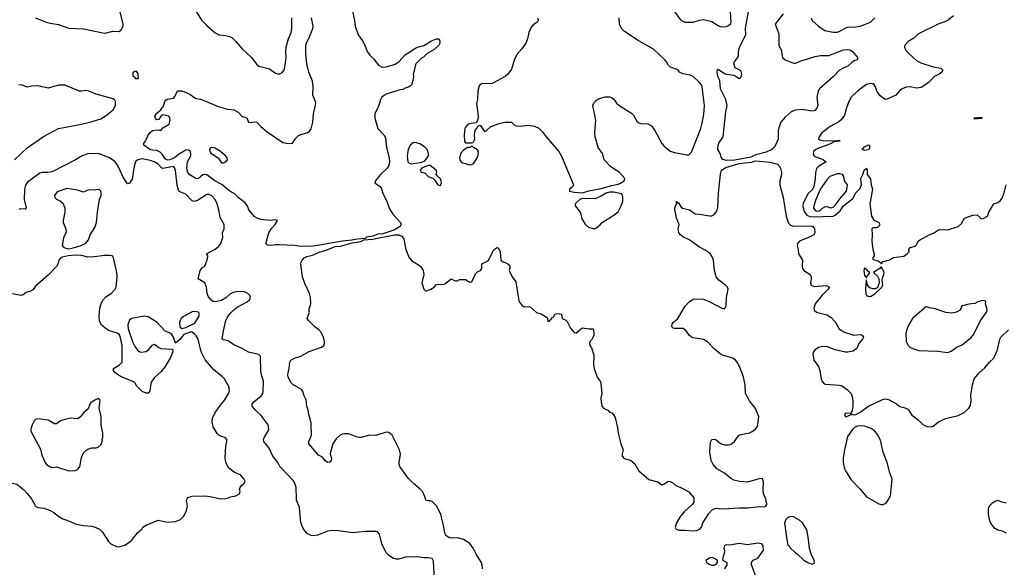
# Model space of a CAD drawing. Header units: inches. Extents: x 2220522 to 2384314, y 721474 to 893490.
# Tile 67 of 256: x 2265918 to 2275351, y 799345 to 804594. Entities that reach past the tile are written whole.
import ezdxf

# ---------------------------------------------------------------- set-up
doc = ezdxf.new("R2010")
doc.units = ezdxf.units.IN
doc.header["$MEASUREMENT"] = 0
for name, color, linetype in [('C2769', 7, 'Continuous'), ('C2779', 7, 'Continuous'), ('C2860', 7, 'Continuous'), ('C2870', 7, 'Continuous')]:
    doc.layers.add(name, color=color, linetype=linetype)

msp = doc.modelspace()

# ---------------------------------------------------------------- linework, layer by layer
at = {"layer": 'C2769', "color": 5}
for points, elevation in [([(2266031.1, 800000), (2266070, 799930.6), (2266090, 799917.1), (2266150, 799913), (2266210, 799888), (2266246, 799870), (2266292.3, 799832.3), (2266330, 799810.6), (2266370, 799798), (2266457.6, 799757.6), (2266530, 799745.3), (2266610, 799739.5), (2266647.3, 799727.3), (2266681, 799710), (2266710, 799681), (2266770, 799591), (2266790, 799571), (2266844.5, 799544.5), (2266870, 799541), (2266930, 799561), (2266990, 799601), (2267045.4, 799674.6), (2267088.7, 799710), (2267099, 799730), (2267129.7, 799750.4), (2267244.7, 799795.3), (2267330, 799778), (2267410, 799784.7), (2267458, 799802), (2267490, 799836), (2267516.3, 799890), (2267524.7, 799930), (2267516.9, 799990), (2267522, 800000)], 260), ([(2269892.3, 799230), (2269882.4, 799402.4), (2269869.5, 799429.5), (2269835.3, 799435.3), (2269790, 799435.6), (2269730, 799446), (2269670, 799442.4), (2269625.1, 799445.1), (2269550, 799423.1), (2269523.9, 799423.9), (2269493.6, 799433.6), (2269450, 799460.7), (2269424.7, 799490), (2269386.6, 799570), (2269364.1, 799664.1), (2269346, 799686), (2269330, 799689.3), (2269230, 799687.3), (2269110, 799675.6), (2268970, 799695.1), (2268910, 799696.3), (2268870, 799691.3), (2268770, 799653.1), (2268730, 799647.9), (2268710, 799651), (2268671.8, 799670), (2268635.4, 799710), (2268611.8, 799771.8), (2268597.1, 799917.1), (2268569.6, 799990), (2268569.3, 800000)], 240), ([(2270000, 799653.3), (2269990.8, 799670.8), (2269978.5, 799750), (2269953.3, 799850), (2269915, 799930), (2269870, 799975.1), (2269850, 799983.6), (2269830, 799980.9), (2269810, 799989.3), (2269806.6, 800000)], 220)]:
    msp.add_lwpolyline(points, dxfattribs=dict(at, elevation=elevation))
at = {"layer": 'C2779', "color": 5, "elevation": 220}
for points in [[(2272378, 800000), (2272378, 799970), (2272364.7, 799950), (2272284.1, 799875.9), (2272250, 799834), (2272210.8, 799770), (2272198.8, 799730), (2272206.8, 799710), (2272230, 799702), (2272290, 799702), (2272370, 799693.4), (2272403.2, 799696.8), (2272435.3, 799710), (2272449.1, 799730.9), (2272464, 799770), (2272520.2, 799859.8), (2272550, 799892), (2272570, 799904.7), (2272590, 799911.3), (2272630, 799906.8), (2272710, 799907.3), (2272810, 799916.3), (2272890, 799915.5), (2273010, 799926.8), (2273050, 799926), (2273066, 799930), (2273078, 799950), (2273068.7, 799968.7), (2273068.7, 799990), (2273064.7, 800000)], [(2274067.2, 800000), (2274150, 799954), (2274170, 799947), (2274190, 799947), (2274210, 799955.8), (2274225.6, 799970), (2274243.5, 800000)], [(2275370, 799961.2), (2275330, 799969.2), (2275290, 799984), (2275270, 799979), (2275230, 799958), (2275205.5, 799930), (2275198, 799910), (2275196.4, 799850), (2275208.9, 799790), (2275230, 799747.7), (2275250, 799728), (2275290, 799704.9), (2275330, 799694), (2275370, 799674)], [(2270351.6, 799330), (2270348, 799370), (2270341.5, 799390), (2270291.2, 799470), (2270262.4, 799530), (2270230, 799572.2), (2270170, 799610.7), (2270112.7, 799627.2), (2270050, 799625), (2270029.6, 799630), (2270001.7, 799650), (2270000, 799653.3)], [(2272989.3, 799210), (2272928.7, 799370), (2272928.7, 799390), (2272946.3, 799413.7), (2272990, 799432), (2273044, 799510), (2273041.2, 799550), (2273028.7, 799570), (2272990, 799577), (2272890, 799562), (2272810, 799573.2), (2272722, 799558), (2272690, 799559.3), (2272670, 799552.7), (2272662.8, 799530), (2272671, 799510), (2272671.3, 799490), (2272656, 799450), (2272652, 799412), (2272692, 799392), (2272694, 799370), (2272670.9, 799329.1)]]:
    msp.add_lwpolyline(points, dxfattribs=at)
for points in [[(2273307.9, 799832.1), (2273277.3, 799822.7), (2273258, 799802), (2273246, 799770), (2273266.8, 799606.8), (2273278, 799558), (2273290, 799552), (2273295.3, 799535.3), (2273350, 799482.8), (2273370.5, 799470.5), (2273430, 799414), (2273470, 799390.8), (2273510, 799376), (2273530, 799384.7), (2273533.2, 799390), (2273529.2, 799410), (2273503.8, 799463.8), (2273485.6, 799525.6), (2273475.8, 799610), (2273462.4, 799690), (2273454.7, 799710), (2273417.4, 799770), (2273390, 799795.4), (2273330, 799827.3)], [(2272550, 799437.6), (2272526.7, 799433.3), (2272492, 799410), (2272501, 799390), (2272516.8, 799376.8), (2272550, 799366.8), (2272570, 799366.8), (2272590, 799376), (2272604, 799390), (2272602, 799410), (2272575.3, 799430)]]:
    msp.add_lwpolyline(points, close=True, dxfattribs=at)
at = {"layer": 'C2860', "color": 5}
for points, elevation in [([(2269102.6, 804690), (2269125.8, 804585.8), (2269132.7, 804530), (2269160.5, 804450), (2269202, 804390), (2269224, 804350), (2269247.9, 804287.9), (2269274.8, 804250), (2269310, 804214.8), (2269356.5, 804156.5), (2269390, 804138.7), (2269430, 804141.7), (2269510, 804165.3), (2269551.6, 804190), (2269610, 804257.1), (2269710, 804321.6), (2269730, 804330.6), (2269790, 804344.9), (2269863.7, 804390), (2269910, 804410.3), (2269930.7, 804410), (2269941.6, 804390), (2269943.1, 804370), (2269934.4, 804350), (2269890, 804307.3), (2269822, 804270), (2269785.5, 804234.5), (2269770, 804228.7), (2269714, 804170), (2269688.2, 804071.8), (2269690.5, 804049.5), (2269684.9, 804010), (2269670.3, 803969.6), (2269661.1, 803958.9), (2269650, 803949.3), (2269610, 803937.2), (2269590, 803926), (2269550, 803919.3), (2269430, 803878.7), (2269399.9, 803860.1), (2269388.4, 803850), (2269373.9, 803826.1), (2269357.2, 803770), (2269318.6, 803690), (2269318.9, 803650), (2269350, 803550.4), (2269407.9, 803490), (2269422.1, 803462.1), (2269433.5, 803370), (2269457.2, 803270), (2269459.8, 803230), (2269450.7, 803190), (2269437.8, 803170), (2269375.2, 803110), (2269341.3, 803070), (2269327.2, 803050), (2269320.5, 803030), (2269373, 802993), (2269381, 802981), (2269396.9, 802930), (2269434, 802850), (2269460, 802780), (2269491.1, 802731.1), (2269566.7, 802650), (2269573.4, 802630), (2269570, 802623.7), (2269560.4, 802610), (2269516.7, 802583.3), (2269474.2, 802565.8), (2269397.7, 802542.3), (2269350, 802539.5), (2269300.5, 802519.5), (2269241.6, 802510), (2269237.2, 802502.8), (2269223.4, 802496.6), (2269150, 802491.4), (2269100.9, 802479.1), (2269010, 802472.3), (2268770, 802429.9), (2268730, 802424.5), (2268610, 802420.6), (2268550, 802429.1), (2268404.9, 802435.1), (2268370, 802435.8), (2268329.7, 802429.7), (2268293.2, 802433.2), (2268275.3, 802450), (2268303.7, 802550), (2268330, 802593.4), (2268366.6, 802630), (2268388, 802670), (2268370, 802676), (2268310.3, 802669.7), (2268230, 802679.1), (2268194, 802690), (2268170, 802704.5), (2268114.5, 802770), (2268100.9, 802810), (2268078, 802838), (2268010, 802889.6), (2267981.4, 802921.4), (2267930, 802949.8), (2267853.9, 803013.9), (2267788.4, 803050), (2267710, 803106.2), (2267690, 803110.9), (2267672.2, 803107.8), (2267630, 803072), (2267610, 803067.3), (2267547.7, 803107.7), (2267529.8, 803129.8), (2267521.8, 803150), (2267520.3, 803170), (2267524.8, 803230), (2267556, 803290), (2267557.8, 803302.2), (2267554.2, 803330), (2267541, 803341), (2267530, 803345.5), (2267510, 803344.5), (2267438.1, 803301.9), (2267399.6, 803270), (2267357.1, 803250), (2267330, 803248.3), (2267310, 803261.5), (2267283.6, 803303.6), (2267264.4, 803324.4), (2267230, 803340.7), (2267190, 803341.6), (2267170, 803347), (2267106, 803390), (2267108, 803410), (2267122, 803430), (2267128.7, 803450), (2267139, 803461), (2267149, 803490), (2267167.2, 803512.8), (2267190, 803531), (2267210, 803536), (2267250, 803538), (2267270, 803532), (2267290, 803558), (2267348.9, 803591.1), (2267359, 803630), (2267354.6, 803654.6), (2267346, 803670), (2267290, 803682), (2267270, 803668.7), (2267250, 803638), (2267230, 803635.3), (2267219, 803650), (2267214, 803670), (2267230, 803698), (2267269.1, 803730.9), (2267295.5, 803764.5), (2267309, 803810), (2267318, 803822), (2267330, 803830.8), (2267390, 803842), (2267403.1, 803856.9), (2267430, 803911.3), (2267468.9, 803911.1), (2267490, 803904.7), (2267555.3, 803875.3), (2267576.9, 803856.9), (2267610, 803838), (2267650, 803831), (2267690, 803817.3), (2267819, 803761), (2267910, 803737.3), (2267970, 803731), (2268010, 803706), (2268050, 803664.7), (2268093.7, 803653.7), (2268111.3, 803611.3), (2268130, 803606.8), (2268170, 803614.8), (2268190, 803611), (2268226.8, 803570), (2268290, 803517.3), (2268437.3, 803417.3), (2268493.6, 803406.4), (2268530, 803411), (2268563.3, 803456.7), (2268590, 803482), (2268610, 803493.7), (2268670, 803510.4), (2268694.3, 803525.7), (2268711, 803549), (2268724.7, 803610), (2268731.1, 803690), (2268753.3, 803770), (2268754.3, 803790), (2268751.1, 803810), (2268726, 803870), (2268729.8, 803950.2), (2268723.9, 804003.9), (2268687.5, 804090), (2268669, 804170), (2268658.5, 804270), (2268658.3, 804350), (2268664, 804370), (2268694.7, 804430), (2268726, 804510), (2268729.7, 804530), (2268712.9, 804610)], 220), ([(2266070, 804610.4), (2266170.2, 804570.2), (2266210, 804558.8), (2266290, 804546.6), (2266390, 804512.1), (2266530, 804505.5), (2266730, 804465.7), (2266750, 804466.7), (2266810, 804482.4), (2266870, 804480.7), (2266890, 804494.8), (2266909.4, 804530), (2266909.5, 804550), (2266879.8, 804670)], 240), ([(2267610, 804670.6), (2267660.4, 804590), (2267710, 804537.1), (2267790, 804467.3), (2267828.1, 804448.1), (2267890, 804443), (2267930, 804433), (2267950, 804422), (2267990, 804384), (2268050, 804313), (2268134.1, 804234.1), (2268190, 804164.9), (2268210, 804148.2), (2268310, 804124), (2268370, 804080.7), (2268390, 804074.8), (2268410, 804076), (2268432.1, 804087.9), (2268450, 804111.3), (2268462.4, 804157.6), (2268469.7, 804230), (2268467.3, 804290), (2268470.9, 804330), (2268492, 804410), (2268517.3, 804470), (2268526.5, 804506.5), (2268525.3, 804610)], 240), ([(2265866.9, 803250), (2265990, 803365.3), (2266146.5, 803473.5), (2266289.2, 803550.8), (2266510, 803591.2), (2266590, 803610.2), (2266695.6, 803644.5), (2266750, 803677.1), (2266814.5, 803730), (2266834.5, 803770), (2266836.2, 803810), (2266830, 803821.2), (2266814.5, 803834.5), (2266650, 803881), (2266580.9, 803910), (2266550, 803913.6), (2266510, 803907.3), (2266490, 803909), (2266350, 803964.7), (2266290, 803965.1), (2266190, 803938.5), (2266090, 803959.8), (2266030, 803957.2), (2265990, 803947.3), (2265945.8, 803965.8), (2265910, 803969.7)], 240), ([(2268569.3, 800000), (2268565.1, 800110), (2268554.3, 800150), (2268537.3, 800177.3), (2268411.1, 800310), (2268391, 800350), (2268341.7, 800410), (2268308.3, 800488.3), (2268255.6, 800550), (2268253, 800570), (2268259.7, 800590), (2268299.8, 800650), (2268305, 800670), (2268299.8, 800710), (2268230, 800801.2), (2268177.3, 800850), (2268143.6, 800890), (2268146.3, 800910), (2268161.3, 800930), (2268230.7, 800989.3), (2268246.9, 801010), (2268251.6, 801028.4), (2268254.4, 801130), (2268235.4, 801190), (2268228.6, 801228.6), (2268226, 801370), (2268210, 801383.7), (2268110, 801407.6), (2268044, 801444), (2267970, 801477.6), (2267914.3, 801514.3), (2267870, 801523.7), (2267859, 801530), (2267871.3, 801610), (2267894, 801710), (2267904.5, 801735.5), (2267930, 801774.4), (2267970, 801813), (2268002.6, 801837.4), (2268097.2, 801890), (2268119, 801910), (2268128.7, 801930), (2268122, 801950), (2268102, 801970), (2268070, 801985.2), (2268010, 801989.3), (2267962, 801978), (2267930, 801964), (2267892.8, 801927.2), (2267850, 801901.6), (2267794, 801890), (2267770, 801894), (2267750, 801907.3), (2267723.9, 801943.9), (2267715.3, 801970), (2267708.4, 802030), (2267691.6, 802071.6), (2267629, 802110), (2267645.2, 802190), (2267670, 802218), (2267690, 802232), (2267717.5, 802302.5), (2267719, 802330), (2267708.7, 802350), (2267790, 802392.7), (2267821.1, 802418.9), (2267846, 802450), (2267862.9, 802510), (2267860.7, 802550), (2267876.2, 802590), (2267875.6, 802630), (2267838.4, 802698.4), (2267830, 802754), (2267809.7, 802830), (2267789.7, 802870), (2267754.7, 802910), (2267730, 802919.2), (2267710, 802917.2), (2267620.1, 802859.9), (2267590, 802850.6), (2267570, 802856.8), (2267510, 802921.2), (2267460.6, 802940.6), (2267448.3, 802948.3), (2267440.7, 802960.7), (2267427.2, 803007.2), (2267409.4, 803149.4), (2267403.4, 803170), (2267390, 803185), (2267290, 803168.6), (2267275.1, 803175.1), (2267243.5, 803210), (2267206, 803230), (2267170, 803243.4), (2267090, 803260.7), (2267050.2, 803249.8), (2267026.5, 803230), (2267012.9, 803190), (2266995.2, 803064.8), (2266970, 803026), (2266950, 803021.2), (2266910, 803085.6), (2266862.7, 803190), (2266831.1, 803230), (2266808.2, 803250), (2266772, 803272), (2266670, 803310.5), (2266570, 803307.7), (2266516.5, 803290), (2266451.3, 803250), (2266230, 803135.5), (2266190, 803128.2), (2266131.4, 803128.6), (2266110, 803122), (2265990, 803032.8), (2265972, 803008), (2265962.8, 802970), (2265961.3, 802870), (2265978.4, 802790), (2265970, 802776), (2265930, 802779.5), (2265910, 802774.5)], 240), ([(2269806.6, 800000), (2269796.9, 800030), (2269775.9, 800070), (2269755.1, 800095.1), (2269690, 800147.7), (2269639.3, 800199.3), (2269560.3, 800310), (2269554.4, 800330), (2269554.8, 800350), (2269564.7, 800430), (2269558.1, 800470), (2269485, 800610), (2269468.2, 800628.2), (2269450, 800636.8), (2269430, 800639.1), (2269350, 800613.6), (2269330, 800609.8), (2269269.4, 800610.6), (2269190, 800589.7), (2269170, 800588.5), (2269150, 800592.1), (2269070, 800623.1), (2269030, 800625.8), (2269010, 800621), (2268989.3, 800610.7), (2268950, 800576.3), (2268917.3, 800530), (2268894.9, 800450), (2268893.7, 800430), (2268904.4, 800390), (2268901.6, 800370), (2268890, 800352.7), (2268870.6, 800349.4), (2268844.4, 800364.4), (2268819.1, 800399.1), (2268779.6, 800419.6), (2268686.6, 800530), (2268687, 800550), (2268712, 800610), (2268711.5, 800710), (2268709.7, 800730), (2268687, 800810), (2268682.7, 800850), (2268669.4, 800890), (2268660.9, 800950), (2268642, 800990), (2268631.8, 801030), (2268618, 801050), (2268536, 801096), (2268516.4, 801116.4), (2268491.1, 801170), (2268487.3, 801190), (2268489.7, 801210), (2268500.5, 801250), (2268505.4, 801310), (2268516.3, 801330), (2268549.5, 801350), (2268610, 801368.9), (2268690, 801414.7), (2268810, 801455.3), (2268830, 801470.7), (2268837.7, 801490), (2268838.5, 801510), (2268829.8, 801550), (2268802, 801602), (2268782.5, 801622.5), (2268745.1, 801650), (2268686, 801710), (2268673.2, 801730), (2268695.3, 801790), (2268688.7, 801810), (2268706, 801870), (2268705.1, 801930), (2268694.5, 801970), (2268650, 802065.2), (2268627.6, 802130), (2268612.3, 802250), (2268614.5, 802270), (2268622.9, 802290), (2268642.9, 802310), (2268670, 802323.6), (2268722, 802338), (2268796.2, 802370), (2268855.1, 802384.9), (2268938.8, 802421.2), (2268990, 802423.9), (2269104, 802456), (2269170, 802463.8), (2269193.6, 802470), (2269215.7, 802484.3), (2269297.2, 802490), (2269509.8, 802530.2), (2269550, 802530.2), (2269578.3, 802518.3), (2269598.5, 802490), (2269615.6, 802390), (2269650.4, 802310), (2269670, 802286.4), (2269759.1, 802230), (2269784, 802190), (2269791, 802150), (2269771, 802070), (2269791.1, 802011.1), (2269810, 801992), (2269858, 802010), (2269888, 802030), (2269909, 802051), (2269930, 802058), (2269970, 802054.8), (2269990, 802061), (2270000, 802069.4)], 220), ([(2267522, 800000), (2267530, 800015.5), (2267570, 800025.3), (2267691.3, 800028.7), (2267743, 800023), (2267830, 800004.9), (2267878.9, 800001.1), (2267910, 800007.7), (2267938, 800022), (2267990, 800030.7), (2268022, 800050), (2268028.7, 800070), (2268024, 800090), (2268029.3, 800110.7), (2268042, 800130), (2268069, 800150), (2268077.2, 800170), (2268069.3, 800190), (2268032.7, 800230), (2267975.1, 800255.1), (2267929.7, 800289.6), (2267910, 800314), (2267893.3, 800353.3), (2267886.3, 800390), (2267891.8, 800510), (2267903.7, 800550), (2267902.7, 800570), (2267890, 800585.2), (2267830, 800609.4), (2267810, 800626), (2267772.1, 800692.1), (2267760.6, 800740.6), (2267764.7, 800775.3), (2267791.3, 800830), (2267840.3, 800899.7), (2267883.6, 800950), (2267919.5, 801010), (2267927, 801030), (2267923.7, 801070), (2267879.5, 801150), (2267860.9, 801170), (2267777.6, 801237.6), (2267693.7, 801333.7), (2267656.8, 801410), (2267626, 801530), (2267610, 801562.7), (2267590, 801583.7), (2267570, 801597.6), (2267550, 801598.7), (2267490, 801576), (2267450.9, 801529.1), (2267410, 801492.7), (2267391.9, 801550), (2267375.9, 801575.9), (2267351.8, 801591.8), (2267310, 801607.8), (2267233.1, 801693.1), (2267150, 801744.4), (2267110, 801751.9), (2266989.5, 801730.5), (2266970, 801714), (2266957.1, 801682.9), (2266953.9, 801666.1), (2266957.7, 801630), (2267000.2, 801500.2), (2267020.5, 801460.5), (2267045.4, 801425.4), (2267069.7, 801409.7), (2267085.9, 801405.9), (2267126.8, 801413.2), (2267151, 801429), (2267190, 801473.8), (2267210, 801483.3), (2267250, 801451.4), (2267270, 801442.7), (2267377.2, 801437.2), (2267384.9, 801430), (2267384.4, 801410), (2267359.5, 801350), (2267312.2, 801270), (2267270, 801218.4), (2267210, 801163.6), (2267183.7, 801130), (2267173.8, 801106.2), (2267163, 801037), (2267150, 801014), (2267130, 801012.7), (2267089.6, 801029.6), (2267041.3, 801081.3), (2267024.2, 801110), (2267010, 801124.2), (2266890, 801169.8), (2266831.5, 801210), (2266815.6, 801230), (2266816, 801250), (2266875, 801285), (2266899.8, 801310), (2266900.4, 801470), (2266885, 801545), (2266872.8, 801572.8), (2266851.1, 801590), (2266770, 801616.2), (2266703.7, 801663.7), (2266682.6, 801702.6), (2266678.9, 801750), (2266685.7, 801830), (2266698.3, 801870), (2266715.4, 801904.6), (2266742.6, 801937.4), (2266794.8, 801970), (2266831.8, 802010), (2266843.5, 802030), (2266850.8, 802130), (2266847.5, 802170), (2266815.3, 802310), (2266810, 802323.5), (2266801.6, 802330), (2266785.9, 802334.1), (2266730, 802333.3), (2266630, 802319.7), (2266570, 802317.2), (2266510, 802332.2), (2266450, 802335.2), (2266381, 802330), (2266323.5, 802316.5), (2266310.3, 802310), (2266292.9, 802290), (2266283.1, 802250), (2266270, 802226.6), (2266190, 802145.2), (2266070, 802039), (2266050.8, 802010), (2266030, 801994.5), (2265979.8, 801980.2), (2265950, 801955.3), (2265930, 801948.7), (2265850, 801966)], 260), ([(2265731.6, 800000), (2265730, 800001.6), (2265676, 800030), (2265663.7, 800050), (2265670, 800092), (2265690, 800106), (2265798, 800142), (2265850, 800150.4), (2265890, 800140.4), (2265953, 800090), (2265990, 800053.4), (2266030, 800002), (2266031.1, 800000)], 260)]:
    msp.add_lwpolyline(points, dxfattribs=dict(at, elevation=elevation))
for points, elevation in [([(2267030, 804026), (2267022, 804042), (2267006, 804050), (2267006, 804090), (2267020.4, 804099.6), (2267030, 804102), (2267050, 804074), (2267054, 804030), (2267050, 804026)], 220), ([(2267770, 803369.7), (2267750, 803365.6), (2267742, 803358), (2267737, 803350), (2267738.9, 803330), (2267750, 803314.4), (2267820.4, 803270), (2267850, 803222), (2267870, 803220.4), (2267890, 803226.7), (2267909.6, 803250), (2267906.3, 803270), (2267889.6, 803290), (2267840.5, 803330), (2267790, 803362.7)], 220), ([(2269710, 803416.9), (2269687, 803413), (2269659.1, 803390), (2269639.1, 803350), (2269630.4, 803289.6), (2269635.8, 803230), (2269650, 803217), (2269670, 803211.7), (2269770, 803228), (2269798.6, 803241.4), (2269822.7, 803270), (2269833.2, 803290), (2269833.2, 803310), (2269822.7, 803350), (2269795.4, 803375.4), (2269750, 803404.2)], 240), ([(2269850, 803197.2), (2269830, 803197.2), (2269770, 803169), (2269754.8, 803150), (2269759.8, 803139.8), (2269770, 803131), (2269802, 803122), (2269832, 803090), (2269876, 803076), (2269896, 803056), (2269924.7, 803010), (2269950, 803004.7), (2269959, 803030), (2269957.2, 803050), (2269950, 803068), (2269916.4, 803096.4), (2269908.7, 803108.7), (2269914, 803130), (2269908, 803150)], 240), ([(2266370, 802974.5), (2266275.8, 802944.2), (2266252.2, 802910), (2266255.8, 802890), (2266270, 802872.7), (2266310, 802852.9), (2266330, 802836), (2266350.2, 802790), (2266351.3, 802748.7), (2266334.9, 802670), (2266334.9, 802650), (2266358.4, 802590), (2266362.5, 802557.5), (2266336, 802504), (2266326, 802430), (2266341.3, 802410), (2266370, 802399.4), (2266390, 802398.5), (2266430, 802407.7), (2266505.6, 802430), (2266550, 802453), (2266575.6, 802484.4), (2266592, 802530), (2266637.4, 802602.6), (2266652.1, 802650), (2266662.8, 802750), (2266682.6, 802870), (2266698.4, 802910), (2266699.6, 802930), (2266694, 802950), (2266682, 802962), (2266670, 802965.1), (2266630, 802958.8), (2266590, 802963.8), (2266570, 802960.4), (2266530, 802941.7), (2266470, 802961.1)], 260), ([(2267596.4, 801796.4), (2267570, 801794.3), (2267487.9, 801750), (2267463.9, 801730), (2267453.8, 801710), (2267450.3, 801690.3), (2267450.4, 801650), (2267470, 801634.9), (2267510, 801643.6), (2267595, 801685), (2267633.6, 801750), (2267639.8, 801770), (2267629.8, 801789.8)], 260), ([(2266670, 800962), (2266630, 800944), (2266599.8, 800920.2), (2266590, 800908), (2266575.2, 800864.8), (2266531, 800830), (2266495.9, 800784.1), (2266470, 800769.2), (2266410, 800773.2), (2266350, 800761.2), (2266310, 800749.2), (2266270, 800720.9), (2266250, 800720.9), (2266190, 800756.2), (2266090, 800766.6), (2266070, 800761.2), (2266056, 800750), (2266036.3, 800710), (2266025.5, 800670), (2266025.5, 800650), (2266116.9, 800476.9), (2266130, 800420.7), (2266160.4, 800350), (2266174, 800330), (2266210, 800306.8), (2266230, 800302.8), (2266270, 800306.8), (2266390, 800270.8), (2266450, 800274), (2266470, 800284), (2266493.4, 800306.6), (2266510, 800396), (2266530, 800440.7), (2266550, 800464), (2266570, 800476.3), (2266610, 800490.7), (2266650, 800491), (2266670, 800498), (2266698, 800522), (2266708.7, 800550), (2266708.7, 800570), (2266715.3, 800590), (2266715.3, 800630), (2266699, 800710), (2266699, 800790), (2266679, 800870), (2266688.4, 800948.4)], 280)]:
    msp.add_lwpolyline(points, close=True, dxfattribs=dict(at, elevation=elevation))
at = {"layer": 'C2870', "color": 5}
for points, elevation in [([(2272181.2, 804681.2), (2272250, 804593), (2272270, 804578), (2272290, 804570.7), (2272370, 804570.7), (2272430, 804590.5), (2272470, 804596.3), (2272550, 804576), (2272610, 804537.3), (2272630, 804527.7), (2272650, 804524.9), (2272690, 804528.4), (2272710, 804537.1), (2272730, 804556), (2272733.1, 804570), (2272726.9, 804670)], 240), ([(2270879.1, 804610), (2270887.3, 804590), (2270882.5, 804577.5), (2270873.8, 804566.2), (2270837, 804543), (2270818.8, 804521.2), (2270796.3, 804470), (2270783.8, 804410), (2270768, 804370), (2270730, 804314.5), (2270679.9, 804260.1), (2270655.1, 804204.9), (2270630, 804119), (2270593, 804070), (2270570, 804049.6), (2270450, 803986.6), (2270430, 803979.7), (2270350, 803982), (2270329, 803971), (2270320.5, 803959.5), (2270307.3, 803912.7), (2270303.8, 803830), (2270294.9, 803790), (2270310.5, 803669.5), (2270307.7, 803632.3), (2270290, 803606), (2270223.4, 803596.6), (2270210, 803588.7), (2270190, 803562), (2270184, 803550), (2270176, 803490), (2270178, 803430), (2270190, 803412), (2270247.3, 803412.7), (2270262, 803418), (2270278, 803450), (2270275.3, 803490), (2270282, 803530), (2270298, 803550), (2270307.3, 803572.7), (2270330, 803582), (2270370, 803522), (2270390, 803532), (2270430, 803571), (2270510, 803598.8), (2270570, 803610.8), (2270630.8, 803610.8), (2270661, 803581), (2270676, 803576), (2270714, 803574), (2270790, 803581.1), (2270850, 803574.4), (2270890, 803553.4), (2270923.4, 803523.4), (2270960.5, 803470), (2271083, 803330), (2271110, 803286.8), (2271222.8, 803010), (2271214, 802990), (2271186.8, 802970), (2271184.7, 802950), (2271230, 802940.2), (2271310, 802934.2), (2271370, 802953.7), (2271490, 802974.3), (2271590, 803004.5), (2271650, 803016), (2271674.2, 803025.8), (2271707.6, 803050), (2271714, 803070), (2271665.6, 803130), (2271582.3, 803182.3), (2271516.9, 803250), (2271502.6, 803310), (2271460.5, 803370), (2271429.6, 803470.4), (2271427.6, 803510), (2271437, 803630), (2271409.6, 803770), (2271415.1, 803790), (2271441.2, 803818.8), (2271470, 803837.8), (2271530, 803854), (2271570, 803853), (2271588, 803848), (2271610, 803830.8), (2271634.1, 803794.1), (2271666.9, 803766.9), (2271777.8, 803697.8), (2271798, 803678), (2271830, 803621.1), (2271850, 803603.6), (2271870, 803597.3), (2271934.9, 803594.9), (2271970, 803577.1), (2272002.6, 803530), (2272070, 803408), (2272090, 803383.8), (2272150, 803333.4), (2272190, 803319.1), (2272310, 803297.3), (2272330, 803298.8), (2272355.3, 803324.7), (2272442, 803550), (2272457, 803603), (2272472.7, 803687.3), (2272478.7, 803770), (2272457.4, 803950), (2272448.7, 803970), (2272431.8, 803990), (2272369.9, 804049.9), (2272342.6, 804062.6), (2272270, 804073.1), (2272237.6, 804090), (2272227.3, 804110), (2272217.3, 804117.3), (2272150, 804139.6), (2272134, 804154), (2272115.6, 804190), (2272098, 804210), (2271990, 804309.8), (2271836.6, 804396.6), (2271710, 804483.5), (2271683, 804510), (2271665.7, 804550), (2271660.5, 804610)], 240), ([(2273232.9, 804650), (2273156.3, 804550), (2273188.6, 804468.6), (2273192, 804450), (2273190.4, 804350.4), (2273216.3, 804296.3), (2273219.1, 804259.1), (2273227.3, 804230), (2273250.4, 804210.4), (2273330, 804178), (2273350, 804177.1), (2273410, 804203.1), (2273470, 804217), (2273538.6, 804241.4), (2273590, 804250.2), (2273671.1, 804248.9), (2273810, 804303.1), (2273848.1, 804308.1), (2273870, 804304), (2273896, 804290), (2273946, 804230), (2273944.7, 804215.3), (2273942, 804210), (2273918.4, 804201.6), (2273894.6, 804185.4), (2273852.7, 804147.2), (2273806, 804130), (2273770.8, 804110), (2273714, 804050), (2273579.1, 803930), (2273567.7, 803910), (2273555.5, 803850), (2273564, 803770), (2273554.9, 803745.1), (2273536.1, 803723.9), (2273510, 803716.2), (2273410, 803731.6), (2273350, 803727.8), (2273310, 803709.6), (2273250, 803658.4), (2273210.4, 803610), (2273204.2, 803595.8), (2273184.4, 803530), (2273183, 803450), (2273158.7, 803390), (2273145.7, 803370), (2273123.1, 803350), (2273070, 803324.6), (2272970, 803297.2), (2272923.4, 803276.6), (2272770, 803246), (2272690, 803244.4), (2272653.2, 803253.2), (2272640.3, 803270), (2272629.8, 803309.8), (2272607.3, 803350), (2272605.1, 803370), (2272616.4, 803410), (2272658.7, 803470), (2272683, 803710), (2272694.7, 803770), (2272682.6, 803830), (2272631.2, 803930), (2272624, 804010), (2272605.7, 804050), (2272598.7, 804090), (2272603.2, 804116.8), (2272610, 804118.8), (2272670, 804079.1), (2272690, 804070.7), (2272762, 804062), (2272810, 804031.3), (2272830, 804044.7), (2272835.1, 804070), (2272830, 804098), (2272813.6, 804113.6), (2272773.6, 804133.6), (2272759, 804170), (2272765.2, 804190), (2272793.6, 804226.4), (2272806, 804250), (2272805.1, 804290), (2272813.6, 804330), (2272874.5, 804450), (2272871.2, 804511.2), (2272899.8, 804670)], 220), ([(2274863, 804630), (2274812.7, 804590), (2274770.8, 804569.2), (2274725.1, 804554.9), (2274530, 804457.7), (2274483.8, 804416.2), (2274430, 804383.5), (2274398.4, 804350), (2274394.4, 804330), (2274404.8, 804304.8), (2274434.9, 804270), (2274510, 804201.1), (2274550, 804180.3), (2274670, 804140.3), (2274742, 804130), (2274761, 804110), (2274754, 804090), (2274726, 804070), (2274674.4, 804045.6), (2274627.6, 803992.4), (2274555.1, 803944.9), (2274510, 803937.7), (2274450, 803949.7), (2274410, 803945.4), (2274374, 803930), (2274350, 803914), (2274310.2, 803869.8), (2274230, 803831.6), (2274209.2, 803830), (2274162.2, 803862.2), (2274130, 803909.5), (2274117.3, 803950), (2274105.6, 803970), (2274090, 803978.7), (2274070, 803982), (2274030, 803971.9), (2273947, 803912.9), (2273882.7, 803850), (2273860.2, 803810), (2273838.7, 803750), (2273820.3, 803679.7), (2273787.7, 803632.2), (2273765.8, 803614.2), (2273683.7, 803570), (2273602.4, 803510), (2273576.4, 803470), (2273570.7, 803450.7), (2273583.5, 803443.5), (2273617, 803437), (2273726.3, 803433.7), (2273770, 803438), (2273777.1, 803430), (2273717, 803423), (2273699.5, 803410), (2273653.1, 803390), (2273570, 803363.2), (2273546.3, 803350), (2273524.4, 803330), (2273518.3, 803310), (2273530, 803285.7), (2273590, 803264), (2273618, 803250), (2273642.8, 803230), (2273570, 803186.6), (2273552.1, 803167.9), (2273541.5, 803130), (2273538.4, 803070), (2273524.8, 802990), (2273510, 802963.4), (2273470.8, 802929.2), (2273423.7, 802836.3), (2273421.7, 802801.7), (2273434.6, 802754.6), (2273459, 802719), (2273488.7, 802708.7), (2273575.6, 802704.4), (2273650, 802709.2), (2273690, 802706.5), (2273710, 802710.4), (2273730, 802721.2), (2273779.7, 802760.3), (2273810, 802810.8), (2273898.9, 802881.1), (2273930, 802933.8), (2273966.7, 802973.3), (2273983.2, 803010), (2273975.4, 803070), (2273995.8, 803110), (2274007.5, 803152.5), (2274030.3, 803170.3), (2274038.4, 803150), (2274038.7, 803110), (2274068.7, 803068.7), (2274075.8, 803010), (2274087, 802970), (2274064, 802830), (2274078.5, 802710), (2274098.3, 802678.3), (2274110, 802668.2), (2274148.9, 802650), (2274158.9, 802630), (2274150.1, 802609.9), (2274137.6, 802602.4), (2274130, 802598.8), (2274090, 802599.6), (2274082.6, 802590), (2274084.7, 802530), (2274080.3, 802470), (2274091.7, 802390), (2274104.6, 802350), (2274104.2, 802330), (2274088.3, 802308.3), (2274095.2, 802295.2), (2274141.2, 802281.2), (2274165.2, 802265.3), (2274170, 802254.8), (2274190, 802277.1), (2274250, 802292.2), (2274290, 802313), (2274390, 802326.8), (2274421.2, 802350), (2274438, 802370), (2274435.3, 802390), (2274449, 802410), (2274496, 802424), (2274510, 802436), (2274526.6, 802470), (2274539.5, 802480.5), (2274630, 802530.2), (2274674, 802546), (2274710, 802574.3), (2274730, 802584.2), (2274810, 802578.4), (2274910, 802611.7), (2274941.1, 802638.9), (2274970, 802690.5), (2275050, 802719.5), (2275090, 802722), (2275130, 802684), (2275150, 802687.3), (2275189, 802710), (2275204.2, 802750), (2275250, 802827.3), (2275290, 802840.7), (2275310, 802857.3), (2275330, 802884), (2275350, 802934), (2275368.8, 803011.2)], 240), ([(2273499.5, 804610), (2273510, 804585.5), (2273570.3, 804530.3), (2273630, 804490.4), (2273710, 804474.4), (2273750, 804474.2), (2273770, 804479.7), (2273826.6, 804513.4), (2273850, 804521.7), (2273924.4, 804524.5), (2273970, 804532.6), (2274067.6, 804570), (2274111.5, 804610)], 240), ([(2273064.7, 800000), (2273045.1, 800050), (2273041.3, 800090), (2273045.4, 800165.4), (2273032.9, 800192.9), (2273015.3, 800195.3), (2272990, 800191.2), (2272890, 800159.7), (2272812.5, 800167.5), (2272760.6, 800180.6), (2272730, 800194.8), (2272670, 800246.4), (2272597.4, 800290), (2272561.5, 800330), (2272541.2, 800370), (2272528.9, 800450), (2272535.1, 800544.9), (2272549.7, 800570.3), (2272570, 800572.7), (2272590, 800568), (2272633, 800533), (2272670, 800519.5), (2272710, 800517.3), (2272734.4, 800525.6), (2272766.3, 800550), (2272791.5, 800590), (2272809.8, 800610.2), (2272830, 800618.3), (2272910, 800633), (2272934.9, 800645.1), (2272968.5, 800670), (2272982.8, 800690), (2272988.9, 800710), (2272998, 800790), (2272984.8, 800830), (2272966.2, 800866.2), (2272910, 800940.9), (2272872, 801010), (2272867, 801090), (2272851.8, 801170), (2272813.6, 801270), (2272791.8, 801310), (2272775.1, 801330), (2272750, 801349.5), (2272650, 801379.5), (2272630, 801389.5), (2272574.9, 801434.9), (2272506.6, 801506.6), (2272470, 801529.7), (2272370, 801543.6), (2272354, 801550), (2272333.2, 801570), (2272304, 801610), (2272273.3, 801633.3), (2272190, 801635.1), (2272178.6, 801638.6), (2272166, 801650), (2272170, 801676), (2272179.3, 801690), (2272222.7, 801730), (2272292.9, 801847.1), (2272330, 801886.8), (2272370, 801915.5), (2272390, 801919.1), (2272470, 801916.4), (2272530, 801890.4), (2272650, 801825.7), (2272673.4, 801826.6), (2272685.1, 801850), (2272690.6, 801930), (2272704.4, 802010), (2272698.9, 802030), (2272681.3, 802050), (2272615.7, 802095.7), (2272590.6, 802130), (2272574.9, 802190), (2272563.8, 802290), (2272550, 802328.3), (2272532.3, 802352.3), (2272485.5, 802385.5), (2272430, 802413.1), (2272339, 802479), (2272270, 802511.6), (2272247.3, 802530), (2272232, 802550), (2272226.6, 802590), (2272234.5, 802630), (2272209.6, 802690), (2272205.6, 802725.6), (2272193.2, 802770), (2272194, 802790), (2272209, 802830), (2272210, 802854), (2272218, 802838), (2272230, 802838), (2272255.8, 802795.8), (2272266.9, 802786.9), (2272334, 802770), (2272390, 802732.7), (2272430, 802730.4), (2272527.5, 802712.5), (2272550, 802713), (2272570, 802724.9), (2272590, 802747.7), (2272605.1, 802790), (2272612.6, 802930), (2272632.6, 803112.6), (2272643.1, 803150), (2272683.7, 803176.3), (2272810, 803216.6), (2272930, 803228.6), (2272970, 803239.8), (2273108.2, 803228.2), (2273179.1, 803210), (2273196.4, 803190), (2273206.1, 803166.1), (2273216.5, 803130), (2273216.5, 803110), (2273199.5, 803050), (2273199.8, 803010), (2273230.8, 802890), (2273261.1, 802710), (2273284.6, 802644.6), (2273303.9, 802623.9), (2273330, 802613.3), (2273496.5, 802616.5), (2273518, 802610), (2273531, 802590), (2273537.3, 802550), (2273524.9, 802530), (2273490, 802511.1), (2273390, 802471), (2273370.4, 802450), (2273365.8, 802430), (2273376.4, 802390), (2273378.2, 802350), (2273417.7, 802290), (2273414.4, 802230), (2273418, 802210), (2273430.6, 802190), (2273490.6, 802150), (2273499.1, 802130), (2273500.5, 802110), (2273493.4, 802070), (2273501, 802050), (2273530, 802037.1), (2273647.3, 802047.3), (2273674.8, 802030), (2273664, 802010), (2273605.7, 801954.3), (2273537.4, 801870), (2273525.3, 801830), (2273530.3, 801810.4), (2273551.8, 801791.8), (2273650, 801764.4), (2273690, 801741.7), (2273730, 801699.3), (2273770, 801630.4), (2273790, 801614.4), (2273819.9, 801599.9), (2273910, 801571), (2273970, 801576.3), (2273990, 801570.7), (2274000.7, 801550), (2273993.4, 801530), (2273957.3, 801490), (2273938, 801442), (2273902, 801418), (2273852.2, 801407.8), (2273830, 801407.8), (2273730.5, 801429.5), (2273658, 801458), (2273610, 801462), (2273570, 801451), (2273538, 801430), (2273523.1, 801410), (2273517.6, 801390), (2273524.9, 801330), (2273569.3, 801269.3), (2273583.2, 801230), (2273597.4, 801150), (2273606.9, 801126.9), (2273624.6, 801104.6), (2273638.8, 801098.8), (2273770, 801091.4), (2273790, 801086.5), (2273850, 801046.3), (2273882.3, 801010), (2273895.2, 800970), (2273901.1, 800930), (2273901.3, 800890), (2273893.4, 800846.6), (2273879.6, 800820.4), (2273830, 800822.7), (2273819.1, 800810), (2273830, 800787.3), (2273886, 800810), (2273882, 800818), (2273906.8, 800806.8), (2273930, 800810.8), (2273970, 800830.8), (2274050, 800890.6), (2274178, 800950), (2274210, 800959.1), (2274230, 800958), (2274250.5, 800950.5), (2274270, 800936), (2274310, 800918), (2274350, 800884.7), (2274390, 800877.3), (2274423.4, 800863.4), (2274434.4, 800854.4), (2274464.1, 800804.1), (2274522, 800762), (2274570, 800713.4), (2274610, 800693), (2274650, 800690.6), (2274670, 800699.1), (2274721.3, 800738.7), (2274787.2, 800772.8), (2274910, 800801.3), (2274965.6, 800830), (2275010, 800868.7), (2275025.7, 800894.3), (2275035.1, 800950), (2275030, 800992), (2275045.2, 801094.8), (2275061.6, 801150), (2275110, 801208), (2275164.2, 801255.8), (2275209.6, 801310), (2275252.1, 801347.9), (2275285.7, 801430), (2275307.4, 801530), (2275316.4, 801550), (2275390, 801620.8)], 220), ([(2270000, 802069.4), (2270050, 802111.3), (2270090, 802092), (2270110, 802092), (2270130, 802102), (2270170, 802104.7), (2270190, 802102), (2270230, 802078), (2270250, 802082), (2270283.2, 802156.8), (2270304.1, 802175.9), (2270334, 802190), (2270340.2, 802199.8), (2270345.2, 802210), (2270346, 802254), (2270410, 802286.8), (2270456.5, 802383.5), (2270489.3, 802410.7), (2270503.6, 802403.6), (2270521, 802370), (2270528.3, 802288.3), (2270550, 802271.3), (2270570, 802266.8), (2270598, 802250), (2270614.8, 802230), (2270614.8, 802210), (2270606, 802190), (2270634.8, 802130), (2270670, 802082), (2270700.4, 801900.4), (2270706.2, 801886.2), (2270730, 801856), (2270750, 801841), (2270790, 801846), (2270810, 801841), (2270868.2, 801788.2), (2270913.7, 801773.7), (2270963.6, 801743.6), (2270974, 801730), (2270974, 801710), (2270990, 801702), (2271022, 801738), (2271034.6, 801745.4), (2271046, 801770), (2271070, 801778), (2271110, 801772), (2271114, 801730), (2271150, 801714), (2271162, 801702), (2271196.1, 801636.1), (2271230, 801596), (2271250, 801591), (2271290, 801626.8), (2271310, 801638.8), (2271370, 801631), (2271410.9, 801630.9), (2271419.8, 801599.8), (2271418.8, 801570), (2271401, 801530), (2271381, 801510), (2271376, 801490), (2271381, 801470), (2271394.8, 801450), (2271416.9, 801376.9), (2271414.8, 801285.2), (2271420.7, 801250), (2271448.8, 801168.8), (2271478, 801130), (2271485.5, 801110), (2271494, 801010), (2271486, 800970), (2271487.3, 800927.3), (2271494.8, 800910), (2271496, 800890), (2271510.6, 800870.6), (2271552, 800850), (2271570, 800832), (2271590, 800824.7), (2271607.9, 800807.9), (2271621.6, 800781.6), (2271645.7, 800685.7), (2271652.2, 800630), (2271675.8, 800530), (2271699.3, 800470), (2271688.9, 800431.1), (2271688.8, 800410), (2271707.5, 800387.5), (2271770, 800370.5), (2271810, 800336.3), (2271850.4, 800270.4), (2271946.1, 800186.1), (2272030, 800164), (2272070, 800136), (2272090, 800141), (2272130, 800170.6), (2272150, 800167.3), (2272174.4, 800154.4), (2272204.7, 800130), (2272264.5, 800104.5), (2272327.1, 800067.1), (2272347.5, 800047.5), (2272378, 800010), (2272378, 800000)], 220), ([(2274243.5, 800000), (2274261.3, 800030), (2274277.4, 800190), (2274254, 800250), (2274229.7, 800350), (2274191.8, 800450), (2274164, 800564), (2274137.1, 800617.1), (2274110, 800649.3), (2274075.3, 800675.3), (2274010, 800698), (2273970, 800700.9), (2273942.5, 800697.5), (2273915.9, 800684.1), (2273895.2, 800664.8), (2273850, 800599), (2273820.2, 800470), (2273808.3, 800390), (2273807.6, 800350), (2273818.8, 800290), (2273828.3, 800268.3), (2273883.2, 800183.2), (2273970, 800094.9), (2274030, 800020.7), (2274067.2, 800000)], 220)]:
    msp.add_lwpolyline(points, dxfattribs=dict(at, elevation=elevation))
for points, elevation in [([(2275135.1, 803655.1), (2275060.5, 803650), (2275070, 803642.4), (2275130, 803648.5), (2275139, 803650)], 260), ([(2270250, 803386), (2270234, 803370), (2270210, 803368), (2270170, 803342), (2270145.2, 803314.8), (2270130.8, 803270), (2270136, 803250), (2270150, 803224.7), (2270230, 803201), (2270250, 803204.7), (2270270, 803218), (2270297.5, 803262.5), (2270310, 803294), (2270314, 803330), (2270304.7, 803344.7), (2270266, 803370)], 240), ([(2274010, 803338.5), (2273987.8, 803350), (2274010, 803376), (2274050, 803393.7), (2274057.3, 803390), (2274061.7, 803370), (2274050, 803347.2)], 240), ([(2273776.4, 803116.4), (2273750, 803114.7), (2273679.6, 803090), (2273650, 803058.5), (2273590, 802973.3), (2273546.3, 802870), (2273526.5, 802810), (2273524.3, 802790), (2273536.2, 802770), (2273550, 802762.9), (2273570, 802759.8), (2273590, 802767.2), (2273610, 802788.4), (2273630, 802801.5), (2273650, 802802.5), (2273690, 802789.4), (2273710, 802798.2), (2273730, 802816.5), (2273778.7, 802881.3), (2273838.5, 802950), (2273848.3, 803010), (2273819.1, 803050), (2273812.6, 803090), (2273800.7, 803110)], 260), ([(2271610, 802941), (2271570, 802940.9), (2271535.5, 802930), (2271490, 802901.6), (2271430, 802876.2), (2271310, 802880.5), (2271285.5, 802870), (2271241, 802830), (2271240.7, 802810), (2271286, 802750), (2271294.8, 802730), (2271303.5, 802683.5), (2271335.3, 802635.3), (2271366.4, 802606.4), (2271410, 802591.3), (2271430, 802592), (2271450, 802604.7), (2271476.5, 802623.5), (2271498, 802650), (2271610, 802721), (2271650, 802752), (2271681.2, 802810), (2271696, 802850), (2271695.5, 802895.5), (2271692.5, 802912.5), (2271684.7, 802924.7)], 240), ([(2274170, 802226), (2274159.3, 802210), (2274098.7, 802170), (2274136.8, 802136.8), (2274148.4, 802110), (2274153.7, 802070), (2274137.5, 802022.5), (2274110, 802012.6), (2274090, 802014.1), (2274063.6, 802023.6), (2274036.3, 802056.3), (2274030, 802099), (2274026.7, 802093.3), (2274021.3, 802010), (2274025.8, 801965.8), (2274032.2, 801952.2), (2274043.4, 801943.4), (2274070, 801941.3), (2274110, 801965.7), (2274179.2, 802030), (2274185.7, 802050), (2274182.3, 802097.7), (2274187.8, 802130), (2274198, 802150), (2274199.5, 802170), (2274185.1, 802205.1)], 240), ([(2274010, 802211.6), (2274005.3, 802190), (2274010, 802140.5), (2274030, 802121), (2274038.5, 802141.5), (2274049.7, 802150), (2274062.4, 802170), (2274042.9, 802182.9), (2274030, 802201.7)], 240), ([(2275150, 801902.4), (2275130, 801900.4), (2275098, 801890), (2275070, 801874), (2275010, 801867), (2274950, 801852.2), (2274944.9, 801850), (2274927.7, 801810), (2274894, 801790), (2274850, 801782), (2274790, 801787.4), (2274690, 801822.9), (2274632.7, 801832.7), (2274610, 801842), (2274599.6, 801840.4), (2274590, 801838), (2274586, 801830), (2274470, 801729.3), (2274426.9, 801653.1), (2274408.4, 801590), (2274410.7, 801510), (2274430.5, 801470.5), (2274450, 801450.8), (2274530, 801422), (2274710, 801417), (2274810, 801404.9), (2274843.1, 801416.9), (2274888.3, 801451.7), (2274950, 801482), (2275030, 801544.4), (2275053, 801570), (2275127.4, 801712.6), (2275182, 801790), (2275187, 801810), (2275185.1, 801830), (2275171.8, 801870), (2275174.5, 801890), (2275170, 801895.1)], 240)]:
    msp.add_lwpolyline(points, close=True, dxfattribs=dict(at, elevation=elevation))

doc.saveas('drawing.dxf')
